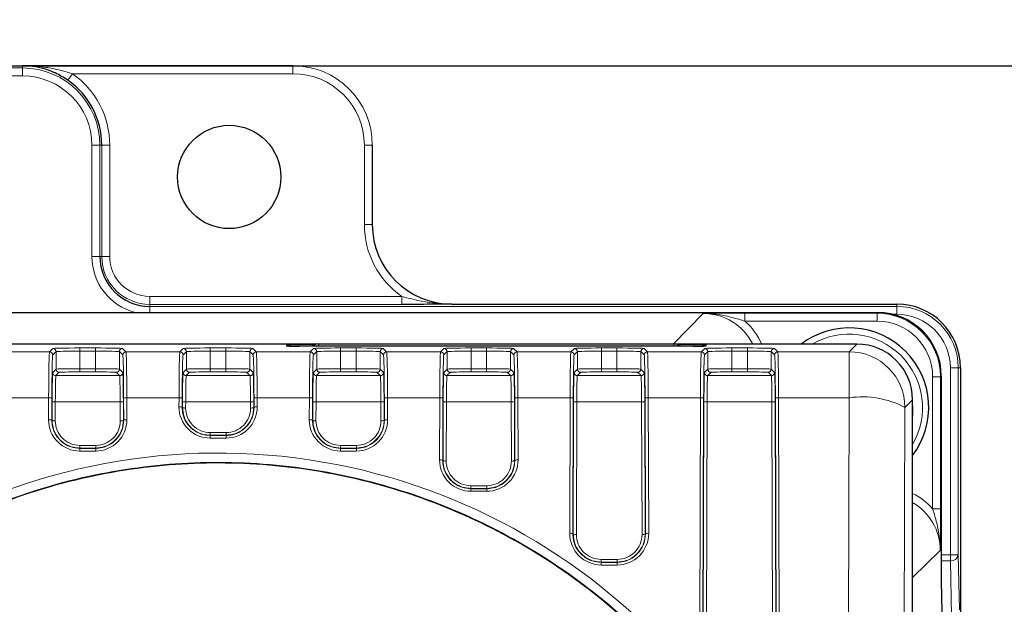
# Model space of a CAD drawing. Header units: millimetres. Extents: x 5 to 418, y 2 to 292.
# Tile 36 of 51: x 104 to 125, y 240 to 253. Entities that reach past the tile are written whole.
import ezdxf

# ---------------------------------------------------------------- set-up
doc = ezdxf.new("R2010")
doc.units = ezdxf.units.MM
doc.layers.add('SLD-0', color=7, linetype='Continuous')
doc.styles.add('SLDTEXTSTYLE0', font='TXT', dxfattribs={"width": 0.605})
doc.dimstyles.new('SLDDIMSTYLE0', dxfattribs={"dimtxt": 4.10931, "dimasz": 3.302, "dimexe": 0, "dimexo": 0.0625, "dimgap": 1.027327, "dimtad": 1, "dimlfac": 3, "dimrnd": 1e-09, "dimzin": 12, "dimdsep": 46, "dimtxsty": 'SLDTEXTSTYLE0', "dimsah": 1, "dimcen": 0.09, "dimadec": 0, "dimazin": 3, "dimtfac": 1, "dimtofl": 0, "dimtmove": 0, "dimatfit": 3, "dimfxl": 1, "dimfrac": 2, "dimtolj": 1, "dimtzin": 12, "dimarcsym": 0})

# ---------------------------------------------------------------- blocks, each defined once
blk = doc.blocks.new('_D')
at = {"layer": 'SLD-0', "color": 7}
for p, q in [((40.634, 236.615), (40.634, 268.022)), ((132.967, 236.615), (132.967, 268.022)), ((40.634, 267.022), (132.967, 267.022))]:
    blk.add_line(p, q, dxfattribs=at)
for points in [[(40.634, 267.022), (43.936, 266.514), (43.936, 267.53)], [(132.967, 267.022), (129.665, 267.53), (129.665, 266.514)]]:
    blk.add_solid(points, dxfattribs=at)
at = {"layer": 'SLD-0', "color": 7, "insert": (82.096, 272.479), "char_height": 4.2333, "attachment_point": 1, "style": 'SLDTEXTSTYLE0'}
blk.add_mtext('277', dxfattribs=at)
blk = doc.blocks.new('_D_1')
at = {"layer": 'SLD-0', "color": 7}
for p, q in [((110.134, 251.782), (143.967, 251.782)), ((142.967, 251.782), (142.967, 127.448)), ((111.756, 127.448), (143.967, 127.448))]:
    blk.add_line(p, q, dxfattribs=at)
for centre, start, end in [((139.812, 188.008), 63.4349, 116.5651), ((139.812, 191.222), 243.4349, 296.5651)]:
    blk.add_arc(centre, 7.056, start, end, dxfattribs=at)
for points in [[(142.967, 251.782), (142.459, 248.48), (143.475, 248.48)], [(142.967, 127.448), (143.475, 130.75), (142.459, 130.75)]]:
    blk.add_solid(points, dxfattribs=at)
at = {"layer": 'SLD-0', "color": 7, "insert": (137.51, 184.911), "char_height": 4.2333, "attachment_point": 1, "rotation": 90, "style": 'SLDTEXTSTYLE0'}
blk.add_mtext('373', dxfattribs=at)

msp = doc.modelspace()

# ---------------------------------------------------------------- linework, layer by layer
at = {"color": 7, "linetype": 'Continuous', "lineweight": 25}
for p, q in [((63.467, 251.7815), (110.1337, 251.7815)), ((110.1337, 251.7815), (104.467, 251.7815)), ((111.8003, 250.1149), (111.8003, 248.4483)), ((113.467, 246.7815), (122.8003, 246.7815)), ((51.2027, 246.606), (122.398, 246.606)), ((110.6162, 245.9426), (92.1337, 245.9426)), ((118.5337, 245.8977), (110.267, 245.8977)), ((110.5415, 245.8994), (110.5398, 245.8977)), ((110.6594, 245.9483), (110.6797, 245.9483)), ((110.6797, 245.9483), (118.1209, 245.9483)), ((118.1209, 245.9483), (118.1413, 245.9483)), ((121.9614, 245.9426), (118.1845, 245.9426)), ((118.2609, 245.8977), (118.2591, 245.8994)), ((123.7311, 245.2729), (123.7311, 240.9738)), ((124.1336, 245.4483), (124.1336, 238.2815)), ((123.1278, 145.454), (123.1278, 244.7761)), ((123.7311, 240.9738), (123.758, 239.7151))]:
    msp.add_line(p, q, dxfattribs=at)
at = {"color": 7, "linetype": 'Continuous', "lineweight": 18}
for p, q in [((104.467, 251.7815), (69.1337, 251.7815)), ((69.1337, 251.735), (104.467, 251.735)), ((104.467, 251.7815), (104.467, 251.735)), ((104.467, 251.5684), (104.467, 251.735)), ((110.1337, 251.7815), (110.1337, 251.7816)), ((110.1337, 251.6149), (110.1337, 251.7815)), ((104.467, 251.5684), (69.1337, 251.5684)), ((105.511, 251.6149), (105.4158, 251.4781)), ((110.1337, 251.6149), (105.511, 251.6149)), ((105.9204, 250.1149), (106.0871, 250.1149)), ((105.9204, 247.7816), (105.9204, 250.1149)), ((106.0871, 250.1149), (106.0871, 247.7816)), ((106.1279, 250.1149), (106.0871, 250.1149)), ((106.1279, 247.7816), (106.1279, 250.1149)), ((106.2945, 250.1149), (106.1279, 250.1149)), ((106.2945, 250.1149), (106.2945, 247.7816)), ((111.6336, 248.4483), (111.6336, 250.1149)), ((111.6336, 250.1149), (111.8003, 250.1149)), ((111.8003, 248.4483), (111.8003, 250.1149)), ((111.8003, 250.1149), (111.8003, 250.1149)), ((111.6336, 248.4483), (111.8003, 248.4483)), ((111.8003, 248.4483), (111.8003, 248.4483)), ((106.0871, 247.7816), (105.9204, 247.7816)), ((106.1279, 247.7816), (106.0871, 247.7816)), ((106.2945, 247.7816), (106.1279, 247.7816)), ((107.1337, 246.9425), (112.4212, 246.9425)), ((107.1337, 246.9425), (107.1337, 246.7758)), ((112.4212, 246.9425), (112.4212, 246.7758)), ((107.1337, 246.7758), (107.1337, 246.735)), ((112.4212, 246.7758), (107.1337, 246.7758)), ((107.1337, 246.735), (107.1337, 246.606)), ((107.1337, 246.735), (122.8003, 246.735)), ((113.467, 246.7815), (113.467, 246.7816)), ((122.8003, 246.7815), (113.467, 246.7815)), ((122.8003, 246.7815), (122.8003, 246.7816)), ((122.8003, 246.735), (122.8003, 246.7815)), ((122.8003, 246.735), (122.8003, 246.5684)), ((118.1147, 245.9512), (118.7374, 246.5853)), ((119.6126, 246.5912), (122.383, 246.5912)), ((119.6126, 246.5912), (119.6126, 246.4245)), ((122.383, 246.5912), (122.398, 246.606)), ((122.383, 246.5912), (122.383, 246.4245)), ((122.8003, 246.5684), (122.7127, 246.5684)), ((122.383, 246.4245), (119.6126, 246.4245)), ((92.1337, 245.9512), (118.1147, 245.9512)), ((110.0003, 245.9024), (110.0003, 245.9268)), ((110.267, 245.9315), (110.5865, 245.9315)), ((110.267, 245.9315), (110.267, 245.8977)), ((110.5619, 245.8994), (110.5415, 245.8994)), ((110.5602, 245.8977), (110.5619, 245.8994)), ((110.5636, 245.8977), (110.5619, 245.8994)), ((110.6797, 245.8977), (110.6797, 245.9483)), ((118.1147, 245.9483), (118.1147, 245.9512)), ((118.1209, 245.8977), (118.1209, 245.9483)), ((118.2142, 245.9315), (118.5337, 245.9315)), ((118.237, 245.8977), (118.2388, 245.8994)), ((118.2388, 245.8994), (118.2405, 245.8977)), ((118.2591, 245.8994), (118.2388, 245.8994)), ((118.5337, 245.9315), (118.5337, 245.8977)), ((118.8003, 245.9024), (118.7797, 245.9011)), ((118.8003, 245.9268), (118.8003, 245.9024)), ((121.8007, 245.7819), (121.9614, 245.9426)), ((103.9012, 245.7819), (105.0328, 245.7819)), ((105.0328, 245.7819), (105.1034, 245.8525)), ((105.1701, 245.7859), (105.0994, 245.7152)), ((105.1701, 245.4191), (105.1701, 245.7859)), ((105.67, 245.8623), (105.9973, 245.8623)), ((105.67, 245.8623), (105.67, 245.7956)), ((105.67, 245.4265), (105.67, 245.7956)), ((105.9973, 245.7956), (105.67, 245.7956)), ((105.9973, 245.8623), (105.9973, 245.7956)), ((105.9973, 245.4265), (105.9973, 245.7956)), ((106.4973, 245.4191), (106.4973, 245.7859)), ((106.5679, 245.7152), (106.4973, 245.7859)), ((106.5639, 245.8525), (106.6346, 245.7819)), ((106.6346, 245.7819), (107.7661, 245.7819)), ((107.7661, 245.7819), (107.8367, 245.8525)), ((107.9034, 245.7859), (107.8327, 245.7152)), ((107.9034, 245.4191), (107.9034, 245.7859)), ((108.4033, 245.8623), (108.7307, 245.8623)), ((108.4033, 245.8623), (108.4033, 245.7956)), ((108.4033, 245.4265), (108.4033, 245.7956)), ((108.7307, 245.7956), (108.4033, 245.7956)), ((108.7307, 245.8623), (108.7307, 245.7956)), ((108.7307, 245.4265), (108.7307, 245.7956)), ((109.2306, 245.4191), (109.2306, 245.7859)), ((109.3012, 245.7152), (109.2306, 245.7859)), ((109.2973, 245.8525), (109.3679, 245.7819)), ((109.3679, 245.7819), (110.4994, 245.7819)), ((110.4994, 245.7819), (110.5701, 245.8525)), ((110.6367, 245.7859), (110.5661, 245.7152)), ((110.6367, 245.4191), (110.6367, 245.7859)), ((111.1367, 245.8623), (111.464, 245.8623)), ((111.1367, 245.8623), (111.1367, 245.7956)), ((111.1367, 245.4265), (111.1367, 245.7956)), ((111.464, 245.7956), (111.1367, 245.7956)), ((111.464, 245.8623), (111.464, 245.7956)), ((111.464, 245.4265), (111.464, 245.7956)), ((111.9639, 245.4191), (111.9639, 245.7859)), ((112.0346, 245.7152), (111.9639, 245.7859)), ((112.0306, 245.8525), (112.1012, 245.7819)), ((112.1012, 245.7819), (113.2328, 245.7819)), ((113.2328, 245.7819), (113.3034, 245.8525)), ((113.3701, 245.7859), (113.2994, 245.7152)), ((113.3701, 245.4191), (113.3701, 245.7859)), ((113.87, 245.8623), (114.1973, 245.8623)), ((113.87, 245.8623), (113.87, 245.7956)), ((113.87, 245.4265), (113.87, 245.7956)), ((114.1973, 245.7956), (113.87, 245.7956)), ((114.1973, 245.8623), (114.1973, 245.7956)), ((114.1973, 245.4265), (114.1973, 245.7956)), ((114.6973, 245.4191), (114.6973, 245.7859)), ((114.7679, 245.7152), (114.6973, 245.7859)), ((114.7639, 245.8525), (114.8346, 245.7819)), ((114.8346, 245.7819), (115.9661, 245.7819)), ((115.9661, 245.7819), (116.0367, 245.8525)), ((116.1034, 245.7859), (116.0327, 245.7152)), ((116.1034, 245.4191), (116.1034, 245.7859)), ((116.6033, 245.8623), (116.9307, 245.8623)), ((116.6033, 245.8623), (116.6033, 245.7956)), ((116.6033, 245.4265), (116.6033, 245.7956)), ((116.9307, 245.7956), (116.6033, 245.7956)), ((116.9307, 245.8623), (116.9307, 245.7956)), ((116.9307, 245.4265), (116.9307, 245.7956)), ((117.4306, 245.4191), (117.4306, 245.7859)), ((117.5012, 245.7152), (117.4306, 245.7859)), ((117.4973, 245.8525), (117.5679, 245.7819)), ((117.5679, 245.7819), (118.6994, 245.7819)), ((118.6994, 245.7819), (118.7701, 245.8525)), ((118.8367, 245.7859), (118.7661, 245.7152)), ((118.8367, 245.4191), (118.8367, 245.7859)), ((119.3367, 245.8623), (119.664, 245.8623)), ((119.3367, 245.8623), (119.3367, 245.7956)), ((119.3367, 245.4265), (119.3367, 245.7956)), ((119.664, 245.7956), (119.3367, 245.7956)), ((119.664, 245.8623), (119.664, 245.7956)), ((119.664, 245.4265), (119.664, 245.7956)), ((120.1639, 245.4191), (120.1639, 245.7859)), ((120.2346, 245.7152), (120.1639, 245.7859)), ((120.2306, 245.8525), (120.3012, 245.7819)), ((120.3012, 245.7819), (121.8007, 245.7819)), ((121.8007, 244.818), (121.8007, 245.7819)), ((105.0996, 245.3486), (105.1701, 245.4191)), ((105.2367, 245.3525), (105.1662, 245.282)), ((105.1662, 245.282), (106.5011, 245.282)), ((105.67, 245.4265), (105.67, 245.3599)), ((105.67, 245.4265), (105.9973, 245.4265)), ((105.9973, 245.3599), (105.67, 245.3599)), ((105.9973, 245.4265), (105.9973, 245.3599)), ((106.5011, 245.282), (106.4306, 245.3525)), ((106.4973, 245.4191), (106.5678, 245.3486)), ((107.8329, 245.3486), (107.9034, 245.4191)), ((107.97, 245.3525), (107.8996, 245.282)), ((107.8996, 245.282), (109.2344, 245.282)), ((108.4033, 245.4265), (108.4033, 245.3599)), ((108.4033, 245.4265), (108.7307, 245.4265)), ((108.7307, 245.3599), (108.4033, 245.3599)), ((108.7307, 245.4265), (108.7307, 245.3599)), ((109.2344, 245.282), (109.1639, 245.3525)), ((109.2306, 245.4191), (109.3011, 245.3486)), ((110.5662, 245.3486), (110.6367, 245.4191)), ((110.7034, 245.3525), (110.6329, 245.282)), ((110.6329, 245.282), (111.9678, 245.282)), ((111.1367, 245.3599), (111.1367, 245.4265)), ((111.1367, 245.4265), (111.464, 245.4265)), ((111.464, 245.3599), (111.1367, 245.3599)), ((111.464, 245.3599), (111.464, 245.4265)), ((111.9678, 245.282), (111.8973, 245.3525)), ((111.9639, 245.4191), (112.0344, 245.3486)), ((113.2996, 245.3486), (113.3701, 245.4191)), ((113.4367, 245.3525), (113.3662, 245.282)), ((113.3662, 245.282), (114.7011, 245.282)), ((113.87, 245.3599), (113.87, 245.4265)), ((113.87, 245.4265), (114.1973, 245.4265)), ((114.1973, 245.3599), (113.87, 245.3599)), ((114.1973, 245.3599), (114.1973, 245.4265)), ((114.7011, 245.282), (114.6306, 245.3525)), ((114.6973, 245.4191), (114.7678, 245.3486)), ((116.0329, 245.3486), (116.1034, 245.4191)), ((116.17, 245.3525), (116.0996, 245.282)), ((116.0996, 245.282), (117.4344, 245.282)), ((116.6033, 245.3599), (116.6033, 245.4265)), ((116.6033, 245.4265), (116.9307, 245.4265)), ((116.9307, 245.3599), (116.6033, 245.3599)), ((116.9307, 245.3599), (116.9307, 245.4265)), ((117.4344, 245.282), (117.3639, 245.3525)), ((117.4306, 245.4191), (117.5011, 245.3486)), ((118.7662, 245.3486), (118.8367, 245.4191)), ((118.9034, 245.3525), (118.8329, 245.282)), ((118.8329, 245.282), (120.1678, 245.282)), ((119.3367, 245.3599), (119.3367, 245.4265)), ((119.3367, 245.4265), (119.664, 245.4265)), ((119.664, 245.3599), (119.3367, 245.3599)), ((119.664, 245.3599), (119.664, 245.4265)), ((120.1678, 245.282), (120.0973, 245.3525)), ((120.1639, 245.4191), (120.2344, 245.3486)), ((123.7311, 245.2729), (123.7161, 245.258)), ((123.9204, 241.526), (123.9204, 245.4483)), ((124.0871, 245.4483), (123.9204, 245.4483)), ((124.0871, 245.4483), (124.0871, 241.526)), ((124.1336, 245.4483), (124.0871, 245.4483)), ((124.1336, 238.2815), (124.1336, 245.4483)), ((124.1336, 245.4483), (124.1336, 245.4483)), ((123.5495, 242.4874), (123.5495, 245.258)), ((123.7161, 245.258), (123.5495, 245.258)), ((123.7161, 245.258), (123.7161, 242.4874)), ((105.0142, 244.818), (103.9198, 244.818)), ((105.0128, 244.3572), (105.0142, 244.818)), ((105.0808, 244.8064), (105.0794, 244.3456)), ((105.086, 244.3456), (105.0872, 244.7427)), ((105.1538, 244.7312), (105.1526, 244.3341)), ((106.5135, 244.7312), (105.1538, 244.7312)), ((106.5147, 244.3341), (106.5135, 244.7312)), ((106.5801, 244.7427), (106.5814, 244.3456)), ((106.5879, 244.3456), (106.5865, 244.8064)), ((106.6531, 244.818), (106.6546, 244.3572)), ((107.7475, 244.818), (106.6531, 244.818)), ((107.7469, 244.6266), (107.7475, 244.818)), ((107.8142, 244.8064), (107.8136, 244.6151)), ((107.8201, 244.6151), (107.8205, 244.7427)), ((107.8872, 244.7312), (107.8868, 244.6035)), ((109.2468, 244.7312), (107.8872, 244.7312)), ((109.2472, 244.6035), (109.2468, 244.7312)), ((109.3135, 244.7427), (109.3139, 244.6151)), ((109.3204, 244.6151), (109.3198, 244.8064)), ((109.3865, 244.818), (109.3871, 244.6266)), ((110.4809, 244.818), (109.3865, 244.818)), ((110.4794, 244.3572), (110.4809, 244.818)), ((110.5475, 244.8064), (110.5461, 244.3456)), ((110.5526, 244.3456), (110.5539, 244.7427)), ((110.6205, 244.7312), (110.6193, 244.3341)), ((111.9802, 244.7312), (110.6205, 244.7312)), ((111.9814, 244.3341), (111.9802, 244.7312)), ((112.0468, 244.7427), (112.048, 244.3456)), ((112.0546, 244.3456), (112.0532, 244.8064)), ((112.1198, 244.818), (112.1212, 244.3572)), ((113.2142, 244.818), (112.1198, 244.818)), ((113.2102, 243.5152), (113.2142, 244.818)), ((113.2808, 244.8064), (113.2768, 243.5036)), ((113.2834, 243.5036), (113.2872, 244.7427)), ((113.3538, 244.7312), (113.35, 243.4921)), ((114.7135, 244.7312), (113.3538, 244.7312)), ((114.7173, 243.4921), (114.7135, 244.7312)), ((114.7801, 244.7427), (114.784, 243.5036)), ((114.7905, 243.5036), (114.7865, 244.8064)), ((114.8531, 244.818), (114.8572, 243.5152)), ((115.9475, 244.818), (114.8531, 244.818)), ((115.9388, 241.9739), (115.9475, 244.818)), ((116.0142, 244.8064), (116.0054, 241.9623)), ((116.012, 241.9623), (116.0205, 244.7427)), ((116.0872, 244.7312), (116.0786, 241.9507)), ((117.4468, 244.7312), (116.0872, 244.7312)), ((117.4554, 241.9507), (117.4468, 244.7312)), ((117.5135, 244.7427), (117.522, 241.9623)), ((117.5286, 241.9623), (117.5198, 244.8064)), ((117.5865, 244.818), (117.5952, 241.9739)), ((118.6809, 244.818), (117.5865, 244.818)), ((118.6641, 239.3709), (118.6809, 244.818)), ((118.7475, 244.8064), (118.7307, 239.3593)), ((118.7373, 239.3593), (118.7539, 244.7427)), ((118.8205, 244.7312), (118.8039, 239.3477)), ((120.1802, 244.7312), (118.8205, 244.7312)), ((120.1967, 239.3477), (120.1802, 244.7312)), ((120.2468, 244.7427), (120.2634, 239.3593)), ((120.2699, 239.3593), (120.2532, 244.8064)), ((120.3198, 244.818), (120.3366, 239.3709)), ((121.8007, 244.818), (120.3198, 244.818)), ((121.719, 218.2632), (121.8007, 244.818)), ((123.1278, 244.7761), (122.9672, 244.6154)), ((107.8136, 244.6151), (107.8201, 244.6151)), ((109.3204, 244.6151), (109.3139, 244.6151)), ((122.9672, 244.6154), (122.8854, 218.0606)), ((105.0794, 244.3456), (105.086, 244.3456)), ((106.5879, 244.3456), (106.5814, 244.3456)), ((110.5461, 244.3456), (110.5526, 244.3456)), ((112.0546, 244.3456), (112.048, 244.3456)), ((108.4003, 244.0883), (108.4003, 244.0333)), ((108.4003, 244.0883), (108.7337, 244.0883)), ((108.4003, 244.0263), (108.4003, 244.0333)), ((108.7337, 244.0333), (108.4003, 244.0333)), ((108.7337, 244.0883), (108.7337, 244.0333)), ((108.7337, 244.0263), (108.7337, 244.0333)), ((108.4003, 244.0263), (108.7337, 244.0263)), ((108.4003, 244.0263), (108.4003, 243.9712)), ((108.7337, 243.9712), (108.4003, 243.9712)), ((108.7337, 244.0263), (108.7337, 243.9712)), ((105.667, 243.8181), (105.667, 243.763)), ((105.667, 243.8181), (106.0003, 243.8181)), ((105.667, 243.756), (105.667, 243.763)), ((106.0003, 243.763), (105.667, 243.763)), ((105.667, 243.756), (106.0003, 243.756)), ((105.667, 243.756), (105.667, 243.701)), ((106.0003, 243.701), (105.667, 243.701)), ((106.0003, 243.8181), (106.0003, 243.763)), ((106.0003, 243.756), (106.0003, 243.763)), ((106.0003, 243.756), (106.0003, 243.701)), ((111.1337, 243.763), (111.1337, 243.8181)), ((111.1337, 243.8181), (111.467, 243.8181)), ((111.1337, 243.756), (111.1337, 243.763)), ((111.467, 243.763), (111.1337, 243.763)), ((111.1337, 243.756), (111.467, 243.756)), ((111.1337, 243.756), (111.1337, 243.701)), ((111.467, 243.701), (111.1337, 243.701)), ((111.467, 243.763), (111.467, 243.8181)), ((111.467, 243.756), (111.467, 243.763)), ((111.467, 243.756), (111.467, 243.701)), ((113.2768, 243.5036), (113.2834, 243.5036)), ((114.7905, 243.5036), (114.784, 243.5036)), ((113.867, 242.9184), (113.867, 242.9735)), ((113.867, 242.9735), (114.2003, 242.9735)), ((113.867, 242.9114), (113.867, 242.9184)), ((114.2003, 242.9184), (113.867, 242.9184)), ((113.867, 242.9114), (114.2003, 242.9114)), ((113.867, 242.9114), (113.867, 242.8564)), ((114.2003, 242.8564), (113.867, 242.8564)), ((114.2003, 242.9184), (114.2003, 242.9735)), ((114.2003, 242.9114), (114.2003, 242.9184)), ((114.2003, 242.9114), (114.2003, 242.8564)), ((123.7161, 242.4874), (123.5495, 242.4874)), ((116.0054, 241.9623), (116.012, 241.9623)), ((117.5286, 241.9623), (117.522, 241.9623)), ((123.7102, 241.6123), (123.1278, 241.0459)), ((116.6003, 241.3723), (116.6003, 241.4274)), ((116.6003, 241.4274), (116.9337, 241.4274)), ((116.6003, 241.3653), (116.6003, 241.3723)), ((116.9337, 241.3723), (116.6003, 241.3723)), ((116.6003, 241.3653), (116.9337, 241.3653)), ((116.6003, 241.3653), (116.6003, 241.3103)), ((116.9337, 241.3723), (116.9337, 241.4274)), ((116.9337, 241.3653), (116.9337, 241.3723)), ((116.9337, 241.3653), (116.9337, 241.3103)), ((123.7311, 241.526), (123.9204, 241.526)), ((123.9204, 241.3983), (123.7311, 241.3983)), ((123.9204, 241.3983), (123.9204, 241.526)), ((124.0871, 241.526), (123.9204, 241.526)), ((123.9445, 240.2396), (123.9204, 241.3983)), ((124.0871, 241.526), (124.1112, 240.3672)), ((116.9337, 241.3103), (116.6003, 241.3103))]:
    msp.add_line(p, q, dxfattribs=at)
at = {"color": 7, "linetype": 'Continuous', "lineweight": 18, "flags": 128}
for points in [[(122.0066, 245.9417), (121.6411, 245.9482), (121.5998, 245.9426)], [(123.1278, 244.4135), (123.1356, 244.4734), (123.1269, 244.8222)]]:
    msp.add_lwpolyline(points, dxfattribs=at)
at = {"color": 7, "linetype": 'Continuous', "lineweight": 25}
msp.add_circle((108.8003, 249.4483), 1.0833, dxfattribs=at)
at = {"color": 7, "linetype": 'Continuous', "lineweight": 18}
for centre, radius, start, end in [((104.467, 250.1149), 1.6201, 0, 90), ((110.1337, 250.1149), 1.6666, 0, 90), ((104.467, 250.1149), 1.4534, 0, 90), ((104.467, 250.1149), 1.8275, 0, 55.16109), ((110.1337, 250.1149), 1.5, 0, 90), ((113.467, 248.4483), 1.8334, 180, 235.21818), ((107.1337, 247.7816), 1.2132, 180, 255.68242), ((107.1337, 247.7816), 1.0058, 180, 270), ((107.1337, 247.7816), 0.8391, 180, 270), ((122.8003, 245.4483), 1.2867, 0, 90), ((122.8003, 245.4483), 1.1201, 0, 90), ((121.8003, 244.6149), 1.5367, 329.75423, 120.23637), ((110.0003, 245.7601), 0.1667, 56.3311, 90.00033), ((110.6797, 245.7816), 0.1666, 90.00075, 135.00542), ((118.1209, 245.7816), 0.1666, 44.99458, 89.99925), ((118.8003, 245.7601), 0.1667, 89.99967, 123.6689), ((105.0327, 245.7152), 0.0667, 0.02044, 89.97956), ((105.1034, 245.7859), 0.0667, 0.02044, 89.97956), ((106.564, 245.7859), 0.0667, 90.02044, 179.97956), ((106.6346, 245.7152), 0.0667, 90.02044, 179.97956), ((107.7661, 245.7152), 0.0667, 0.02044, 89.97956), ((107.8367, 245.7859), 0.0667, 0.02044, 89.97956), ((109.2973, 245.7859), 0.0667, 90.02044, 179.97956), ((109.3679, 245.7152), 0.0667, 90.02044, 179.97956), ((110.4994, 245.7152), 0.0667, 0.02044, 89.97956), ((110.57, 245.7859), 0.0667, 0.02044, 89.97956), ((112.0306, 245.7859), 0.0667, 90.02044, 179.97956), ((112.1013, 245.7152), 0.0667, 90.02044, 179.97956), ((113.2327, 245.7152), 0.0667, 0.02044, 89.97956), ((113.3034, 245.7859), 0.0667, 0.02044, 89.97956), ((114.764, 245.7859), 0.0667, 90.02044, 179.97956), ((114.8346, 245.7152), 0.0667, 90.02044, 179.97956), ((115.9661, 245.7152), 0.0667, 0.02044, 89.97956), ((116.0367, 245.7859), 0.0667, 0.02044, 89.97956), ((117.4973, 245.7859), 0.0667, 90.02044, 179.97956), ((117.5679, 245.7152), 0.0667, 90.02044, 179.97956), ((118.6994, 245.7152), 0.0667, 0.02044, 89.97956), ((118.77, 245.7859), 0.0667, 0.02044, 89.97956), ((120.2306, 245.7859), 0.0667, 90.02044, 179.97956), ((120.3013, 245.7152), 0.0667, 90.02044, 179.97956), ((121.8003, 244.615), 1.1669, 0.02044, 89.97956), ((105.1662, 245.3486), 0.0667, 180.02044, 269.97956), ((105.2367, 245.4191), 0.0667, 180.02044, 269.97956), ((106.4306, 245.4191), 0.0667, 270.02044, 359.97956), ((106.5011, 245.3486), 0.0667, 270.02044, 359.97956), ((107.8996, 245.3486), 0.0667, 180.02044, 269.97956), ((107.9701, 245.4191), 0.0667, 180.02044, 269.97956), ((109.1639, 245.4191), 0.0667, 270.02044, 359.97956), ((109.2344, 245.3486), 0.0667, 270.02044, 359.97956), ((110.6329, 245.3486), 0.0667, 180.02044, 269.97956), ((110.7034, 245.4191), 0.0667, 180.02044, 269.97956), ((111.8973, 245.4191), 0.0667, 270.02044, 359.97956), ((111.9677, 245.3486), 0.0667, 270.02044, 359.97956), ((113.3662, 245.3486), 0.0667, 180.02044, 269.97956), ((113.4367, 245.4191), 0.0667, 180.02044, 269.97956), ((114.6306, 245.4191), 0.0667, 270.02044, 359.97956), ((114.7011, 245.3486), 0.0667, 270.02044, 359.97956), ((116.0996, 245.3486), 0.0667, 180.02044, 269.97956), ((116.1701, 245.4191), 0.0667, 180.02044, 269.97956), ((117.3639, 245.4191), 0.0667, 270.02044, 359.97956), ((117.4344, 245.3486), 0.0667, 270.02044, 359.97956), ((118.8329, 245.3486), 0.0667, 180.02044, 269.97956), ((118.9034, 245.4191), 0.0667, 180.02044, 269.97956), ((120.0973, 245.4191), 0.0667, 270.02044, 359.97956), ((120.1677, 245.3486), 0.0667, 270.02044, 359.97956), ((105.0296, 244.7093), 0.1098, 62.197, 98.0979), ((105.1384, 244.8398), 0.1098, 242.197, 278.0979), ((106.5289, 244.8398), 0.1098, 261.9021, 297.803), ((106.6377, 244.7093), 0.1098, 81.9021, 117.803), ((107.763, 244.7093), 0.1098, 62.197, 98.0979), ((107.8717, 244.8398), 0.1098, 242.197, 278.0979), ((109.2623, 244.8398), 0.1098, 261.9021, 297.803), ((109.371, 244.7093), 0.1098, 81.9021, 117.803), ((110.4963, 244.7093), 0.1098, 62.197, 98.0979), ((110.605, 244.8398), 0.1098, 242.197, 278.0979), ((111.9956, 244.8398), 0.1098, 261.9021, 297.803), ((112.1043, 244.7093), 0.1098, 81.9021, 117.803), ((113.2296, 244.7093), 0.1098, 62.197, 98.0979), ((113.3384, 244.8398), 0.1098, 242.197, 278.0979), ((114.7289, 244.8398), 0.1098, 261.9021, 297.803), ((114.8377, 244.7093), 0.1098, 81.9021, 117.803), ((115.963, 244.7093), 0.1098, 62.197, 98.0979), ((116.0717, 244.8398), 0.1098, 242.197, 278.0979), ((117.4623, 244.8398), 0.1098, 261.9021, 297.803), ((117.571, 244.7093), 0.1098, 81.9021, 117.803), ((118.6963, 244.7093), 0.1098, 62.197, 98.0979), ((118.805, 244.8398), 0.1098, 242.197, 278.0979), ((120.1956, 244.8398), 0.1098, 261.9021, 297.803), ((120.3043, 244.7093), 0.1098, 81.9021, 117.803), ((122.0713, 242.9164), 1.9208, 62.197, 98.0979), ((107.7624, 244.518), 0.1098, 62.197, 98.0979), ((108.4003, 244.6246), 0.6534, 179.82365, 270), ((107.8713, 244.7121), 0.1098, 242.197, 278.0979), ((108.4003, 244.6019), 0.5136, 179.82365, 270), ((108.7337, 244.6246), 0.6534, 270, 0.17635), ((108.7337, 244.6019), 0.5136, 270, 0.17635), ((109.2627, 244.7121), 0.1098, 261.9021, 297.803), ((109.3716, 244.518), 0.1098, 81.9021, 117.803), ((105.0282, 244.2485), 0.1098, 62.197, 98.0979), ((105.667, 244.3552), 0.6542, 179.82365, 270), ((105.1372, 244.4427), 0.1098, 242.197, 278.0979), ((105.667, 244.3325), 0.5144, 179.82365, 270), ((106.0003, 244.3552), 0.6542, 270, 0.17635), ((106.0003, 244.3325), 0.5144, 270, 0.17635), ((106.5302, 244.4427), 0.1098, 261.9021, 297.803), ((106.6391, 244.2485), 0.1098, 81.9021, 117.803), ((110.4949, 244.2485), 0.1098, 62.197, 98.0979), ((111.1337, 244.3552), 0.6542, 179.82365, 270), ((110.6038, 244.4427), 0.1098, 242.197, 278.0979), ((111.1337, 244.3325), 0.5144, 179.82365, 270), ((111.467, 244.3552), 0.6542, 270, 0.17635), ((111.467, 244.3325), 0.5144, 270, 0.17635), ((111.9968, 244.4427), 0.1098, 261.9021, 297.803), ((112.1058, 244.2485), 0.1098, 81.9021, 117.803), ((113.2256, 243.4065), 0.1098, 62.197, 98.0979), ((113.867, 243.5132), 0.6568, 179.82365, 270), ((113.3346, 243.6007), 0.1098, 242.197, 278.0979), ((113.867, 243.4905), 0.517, 179.82365, 270), ((114.2003, 243.5132), 0.6568, 270, 0.17635), ((114.2003, 243.4905), 0.517, 270, 0.17635), ((114.7328, 243.6007), 0.1098, 261.9021, 297.803), ((114.8417, 243.4065), 0.1098, 81.9021, 117.803), ((115.9542, 241.8652), 0.1098, 62.197, 98.0979), ((116.6003, 241.9718), 0.6616, 179.82365, 270), ((116.9337, 241.9718), 0.6616, 270, 0.17635), ((117.5798, 241.8652), 0.1098, 81.9021, 117.803), ((116.0632, 242.0594), 0.1098, 242.197, 278.0979), ((116.6003, 241.9491), 0.5217, 179.82365, 270), ((116.9337, 241.9491), 0.5217, 270, 0.17635), ((117.4708, 242.0594), 0.1098, 261.9021, 297.803), ((123.9359, 241.5507), 0.1532, 264.21068, 350.70519)]:
    msp.add_arc(centre, radius, start, end, dxfattribs=at)
at = {"color": 7, "linetype": 'Continuous', "lineweight": 25}
for centre, radius, start, end in [((104.467, 250.1149), 1.6609, 0, 55.16109), ((113.467, 248.4483), 1.6667, 180, 270), ((107.1337, 247.7816), 1.0466, 180, 270), ((122.8003, 245.4483), 1.3333, 0, 90), ((121.8003, 244.6149), 1.6667, 322.79802, 127.19477), ((110.6594, 245.7816), 0.1666, 90.00075, 135.00542), ((118.1413, 245.7816), 0.1666, 44.99458, 89.99925)]:
    msp.add_arc(centre, radius, start, end, dxfattribs=at)
at = {"color": 7, "linetype": 'Continuous', "lineweight": 18}
for centre, major_axis, ratio, start_param, end_param in [((118.737, 245.4184), (0.8177, 0.8328), 0.9996012, 5.9542498, 7.0592692), ((122.3826, 245.2577), (0.9475, 0.9385), 0.9997608, 5.5027313, 7.0732086), ((118.737, 245.4184), (-0.9344, -0.9517), 0.9996898, 2.7508045, 3.2016864), ((122.3826, 245.2577), (-0.8292, -0.8213), 0.999681, 2.3611386, 3.931616), ((110.267, 245.9024), (0.2667, 0), 0.0174551, 3.1415927, 3.8859881), ((118.1144, 244.7844), (0.8175, 0.8327), 0.9997784, 0.6546281, 0.7760839), ((118.5337, 245.9024), (0.2667, 0), 0.0174551, 5.6328724, 6.2831853), ((105.0331, 244.6154), (0, 1.1667), 0.0164576, 0.0174533, 1.3962634), ((105.0998, 244.6154), (0, 1.1), 0.0174551, 0.0174533, 1.3962634), ((105.67, 245.8524), (0.5667, 0), 0.0174551, 1.5707963, 3.1241394), ((105.67, 245.7857), (0.5, 0), 0.0197824, 1.5707963, 3.1241394), ((105.9973, 245.8524), (0.5667, 0), 0.0174551, 0.0174533, 1.5707963), ((105.9973, 245.7857), (0.5, 0), 0.0197824, 0.0174533, 1.5707963), ((106.5676, 244.6154), (0, 1.1), 0.0174551, 4.8869219, 6.265732), ((106.6342, 244.6154), (0, 1.1667), 0.0164576, 4.8869219, 6.265732), ((107.7664, 244.6154), (0, 1.1667), 0.0164576, 0.0174533, 1.3962634), ((107.8331, 244.6154), (0, 1.1), 0.0174551, 0.0174533, 1.3962634), ((108.4033, 245.8524), (0.5667, 0), 0.0174551, 1.5707963, 3.1241394), ((108.4033, 245.7857), (0.5, 0), 0.0197824, 1.5707963, 3.1241394), ((108.7307, 245.8524), (0.5667, 0), 0.0174551, 0.0174533, 1.5707963), ((108.7307, 245.7857), (0.5, 0), 0.0197824, 0.0174533, 1.5707963), ((109.3009, 244.6154), (0, 1.1), 0.0174551, 4.8869219, 6.265732), ((109.3676, 244.6154), (0, 1.1667), 0.0164576, 4.8869219, 6.265732), ((110.4998, 244.6154), (0, 1.1667), 0.0164576, 0.0174533, 1.3962634), ((110.5664, 244.6154), (0, 1.1), 0.0174551, 0.0174533, 1.3962634), ((111.1367, 245.8524), (0.5667, 0), 0.0174551, 1.5707963, 3.1241394), ((111.1367, 245.7857), (0.5, 0), 0.0197824, 1.5707963, 3.1241394), ((111.464, 245.8524), (0.5667, 0), 0.0174551, 0.0174533, 1.5707963), ((111.464, 245.7857), (0.5, 0), 0.0197824, 0.0174533, 1.5707963), ((112.0342, 244.6154), (0, 1.1), 0.0174551, 4.8869219, 6.265732), ((112.1009, 244.6154), (0, 1.1667), 0.0164576, 4.8869219, 6.265732), ((113.2331, 244.6154), (0, 1.1667), 0.0164576, 0.0174533, 1.3962634), ((113.2998, 244.6154), (0, 1.1), 0.0174551, 0.0174533, 1.3962634), ((113.87, 245.8524), (0.5667, 0), 0.0174551, 1.5707963, 3.1241394), ((113.87, 245.7857), (0.5, 0), 0.0197824, 1.5707963, 3.1241394), ((114.1973, 245.8524), (0.5667, 0), 0.0174551, 0.0174533, 1.5707963), ((114.1973, 245.7857), (0.5, 0), 0.0197824, 0.0174533, 1.5707963), ((114.7676, 244.6154), (0, 1.1), 0.0174551, 4.8869219, 6.265732), ((114.8342, 244.6154), (0, 1.1667), 0.0164576, 4.8869219, 6.265732), ((115.9664, 244.6154), (0, 1.1667), 0.0164576, 0.0174533, 1.3962634), ((116.0331, 244.6154), (0, 1.1), 0.0174551, 0.0174533, 1.3962634), ((116.6033, 245.8524), (0.5667, 0), 0.0174551, 1.5707963, 3.1241394), ((116.6033, 245.7857), (0.5, 0), 0.0197824, 1.5707963, 3.1241394), ((116.9307, 245.8524), (0.5667, 0), 0.0174551, 0.0174533, 1.5707963), ((116.9307, 245.7857), (0.5, 0), 0.0197824, 0.0174533, 1.5707963), ((117.5009, 244.6154), (0, 1.1), 0.0174551, 4.8869219, 6.265732), ((117.5676, 244.6154), (0, 1.1667), 0.0164576, 4.8869219, 6.265732), ((118.6998, 244.6154), (0, 1.1667), 0.0164576, 0.0174533, 1.3962634), ((118.7664, 244.6154), (0, 1.1), 0.0174551, 0.0174533, 1.3962634), ((119.3367, 245.8524), (0.5667, 0), 0.0174551, 1.5707963, 3.1241394), ((119.3367, 245.7857), (0.5, 0), 0.0197824, 1.5707963, 3.1241394), ((119.664, 245.8524), (0.5667, 0), 0.0174551, 0.0174533, 1.5707963), ((119.664, 245.7857), (0.5, 0), 0.0197824, 0.0174533, 1.5707963), ((120.2342, 244.6154), (0, 1.1), 0.0174551, 4.8869219, 6.265732), ((120.3009, 244.6154), (0, 1.1667), 0.0164576, 4.8869219, 6.265732), ((105.0998, 244.6154), (0, 0.7333), 0.0174551, 0.0174533, 1.3962634), ((105.1664, 244.6154), (0, 0.6667), 0.0192006, 0.0174533, 1.3962634), ((105.67, 245.419), (0.5, 0), 0.0151277, 1.5707963, 3.1241394), ((105.67, 245.3523), (0.4333, 0), 0.0174551, 1.5707963, 3.1241394), ((105.9973, 245.419), (0.5, 0), 0.0151277, 0.0174533, 1.5707963), ((105.9973, 245.3523), (0.4333, 0), 0.0174551, 0.0174533, 1.5707963), ((106.5009, 244.6154), (0, 0.6667), 0.0192006, 4.8869219, 6.265732), ((106.5675, 244.6154), (0, 0.7333), 0.0174551, 4.8869219, 6.265732), ((107.8331, 244.6154), (0, 0.7333), 0.0174551, 0.0174533, 1.3962634), ((107.8998, 244.6154), (0, 0.6667), 0.0192006, 0.0174533, 1.3962634), ((108.4033, 245.419), (0.5, 0), 0.0151277, 1.5707963, 3.1241394), ((108.4033, 245.3523), (0.4333, 0), 0.0174551, 1.5707963, 3.1241394), ((108.7307, 245.419), (0.5, 0), 0.0151277, 0.0174533, 1.5707963), ((108.7307, 245.3523), (0.4333, 0), 0.0174551, 0.0174533, 1.5707963), ((109.2342, 244.6154), (0, 0.6667), 0.0192006, 4.8869219, 6.265732), ((109.3009, 244.6154), (0, 0.7333), 0.0174551, 4.8869219, 6.265732), ((110.5665, 244.6154), (0, 0.7333), 0.0174551, 0.0174533, 1.3962634), ((110.6331, 244.6154), (0, 0.6667), 0.0192006, 0.0174533, 1.3962634), ((111.1367, 245.419), (0.5, 0), 0.0151277, 1.5707963, 3.1241394), ((111.1367, 245.3523), (0.4333, 0), 0.0174551, 1.5707963, 3.1241394), ((111.464, 245.419), (0.5, 0), 0.0151277, 0.0174533, 1.5707963), ((111.464, 245.3523), (0.4333, 0), 0.0174551, 0.0174533, 1.5707963), ((111.9675, 244.6154), (0, 0.6667), 0.0192006, 4.8869219, 6.265732), ((112.0342, 244.6154), (0, 0.7333), 0.0174551, 4.8869219, 6.265732), ((113.2998, 244.6154), (0, 0.7333), 0.0174551, 0.0174533, 1.3962634), ((113.3664, 244.6154), (0, 0.6667), 0.0192006, 0.0174533, 1.3962634), ((113.87, 245.419), (0.5, 0), 0.0151277, 1.5707963, 3.1241394), ((113.87, 245.3523), (0.4333, 0), 0.0174551, 1.5707963, 3.1241394), ((114.1973, 245.419), (0.5, 0), 0.0151277, 0.0174533, 1.5707963), ((114.1973, 245.3523), (0.4333, 0), 0.0174551, 0.0174533, 1.5707963), ((114.7009, 244.6154), (0, 0.6667), 0.0192006, 4.8869219, 6.265732), ((114.7675, 244.6154), (0, 0.7333), 0.0174551, 4.8869219, 6.265732), ((116.0331, 244.6154), (0, 0.7333), 0.0174551, 0.0174533, 1.3962634), ((116.0998, 244.6154), (0, 0.6667), 0.0192006, 0.0174533, 1.3962634), ((116.6033, 245.419), (0.5, 0), 0.0151277, 1.5707963, 3.1241394), ((116.6033, 245.3523), (0.4333, 0), 0.0174551, 1.5707963, 3.1241394), ((116.9307, 245.419), (0.5, 0), 0.0151277, 0.0174533, 1.5707963), ((116.9307, 245.3523), (0.4333, 0), 0.0174551, 0.0174533, 1.5707963), ((117.4342, 244.6154), (0, 0.6667), 0.0192006, 4.8869219, 6.265732), ((117.5009, 244.6154), (0, 0.7333), 0.0174551, 4.8869219, 6.265732), ((118.7665, 244.6154), (0, 0.7333), 0.0174551, 0.0174533, 1.3962634), ((118.8331, 244.6154), (0, 0.6667), 0.0192006, 0.0174533, 1.3962634), ((119.3367, 245.419), (0.5, 0), 0.0151277, 1.5707963, 3.1241394), ((119.3367, 245.3523), (0.4333, 0), 0.0174551, 1.5707963, 3.1241394), ((119.664, 245.419), (0.5, 0), 0.0151277, 0.0174533, 1.5707963), ((119.664, 245.3523), (0.4333, 0), 0.0174551, 0.0174533, 1.5707963), ((120.1675, 244.6154), (0, 0.6667), 0.0192006, 4.8869219, 6.265732), ((120.2342, 244.6154), (0, 0.7333), 0.0174551, 4.8869219, 6.265732), ((108.567, 230.759), (0, 12.8996), 0.999992, 3.3920394, 7.5737685), ((122.5433, 241.6118), (0.9562, 0.9299), 0.9996867, 6.2278114, 6.6289375), ((122.5433, 241.6118), (0.8367, 0.8137), 0.9995973, 5.5118863, 6.5580533)]:
    msp.add_ellipse(centre, major_axis=major_axis, ratio=ratio, start_param=start_param, end_param=end_param, dxfattribs=at)
at = {"color": 7, "linetype": 'Continuous', "lineweight": 25}
for centre, major_axis, ratio, start_param, end_param in [((122.3976, 245.2725), (-0.9476, -0.9386), 0.999681, 2.3611386, 3.931616), ((110.267, 245.9268), (0.2667, 0), 0.0174551, 1.5707963, 3.1415927), ((110.267, 245.9024), (0.2667, 0), 0.0174551, 3.8859881, 4.712389), ((118.5337, 245.9268), (0.2667, 0), 0.0174551, 0, 1.5707963), ((118.5337, 245.9024), (0.2667, 0), 0.0174551, 4.712389, 5.6328724), ((121.961, 244.7757), (0.8252, 0.8252), 0.9996955, 5.4979394, 7.0684312)]:
    msp.add_ellipse(centre, major_axis=major_axis, ratio=ratio, start_param=start_param, end_param=end_param, dxfattribs=at)
for points, knots in [([(105.4158, 251.4781), (105.3286, 251.5323), (105.168, 251.632), (104.9194, 251.7209), (104.6919, 251.7698), (104.5399, 251.7809), (104.4684, 251.7815), (104.467, 251.7815)], [0, 0, 0, 0, 0.2874961, 0.5295328, 0.7783201, 0.9955896, 1, 1, 1, 1]), ([(113.467, 246.7815), (113.4656, 246.7815), (113.2712, 246.7799), (112.9386, 246.777), (112.5734, 246.7762), (112.4212, 246.7758)], [0, 0, 0, 0, 0.0040566, 0.5849828, 1, 1, 1, 1]), ([(110.0772, 245.8993), (110.0637, 245.8995), (110.0391, 245.8999), (110.0225, 245.9007), (110.021, 245.9008), (110.0205, 245.9008)], [0, 0, 0, 0, 0.4370995, 0.7974076, 1, 1, 1, 1]), ([(118.7807, 245.9009), (118.7803, 245.9008), (118.7792, 245.9008), (118.7677, 245.9002), (118.7505, 245.8998), (118.741, 245.8996)], [0, 0, 0, 0, 0.1822182, 0.5489228, 1, 1, 1, 1]), ([(108.567, 218.0105), (108.5003, 218.0108), (108.1669, 218.0125), (107.2994, 218.0546), (105.9647, 218.2443), (104.2483, 218.7175), (102.4478, 219.5115), (100.6766, 220.6784), (99.1128, 222.1331), (97.82, 223.8158), (96.8137, 225.7119), (96.1397, 227.7467), (95.8133, 229.8926), (95.8544, 232.0575), (96.2674, 234.2098), (97.0366, 236.2474), (98.1536, 238.1434), (99.5617, 239.8015), (101.245, 241.207), (103.1127, 242.2892), (105.1487, 243.0451), (107.2467, 243.4418), (109.3934, 243.4827), (111.486, 243.1713), (113.5118, 242.5132), (115.3823, 241.5396), (117.0812, 240.2592), (118.5379, 238.7231), (119.7324, 236.9472), (120.6126, 235.0006), (121.1609, 232.9083), (121.3483, 230.7574), (121.1666, 228.5789), (120.6195, 226.4735), (119.7116, 224.4701), (118.4868, 222.6693), (116.9597, 221.0897), (115.2119, 219.8123), (113.2603, 218.8416), (111.4619, 218.3053), (109.8782, 218.0498), (109.0057, 218.0237), (108.567, 218.0105)], [0, 0, 0, 0, 0.00248586, 0.01243407, 0.03236114, 0.05262332, 0.07871885, 0.10557041, 0.13170536, 0.15857708, 0.18509653, 0.21236453, 0.23924791, 0.26689985, 0.29396791, 0.32182489, 0.34880941, 0.37659429, 0.40326051, 0.43072363, 0.45698323, 0.48402281, 0.50997168, 0.53667856, 0.56254441, 0.58915131, 0.61519061, 0.64196567, 0.66835977, 0.69549761, 0.72228022, 0.74982471, 0.77686202, 0.80468247, 0.83172233, 0.85956043, 0.88634364, 0.9139265, 0.94031072, 0.96748121, 0.9836518, 1, 1, 1, 1])]:
    msp.add_open_spline(points, degree=3, knots=knots, dxfattribs=at)
at = {"color": 7, "linetype": 'Continuous', "lineweight": 18}
for points, knots in [([(104.467, 251.7815), (104.4686, 251.7815), (104.5473, 251.7812), (104.7123, 251.7752), (104.9188, 251.7536), (105.0912, 251.7254), (105.2262, 251.6975), (105.3667, 251.6623), (105.4628, 251.6307), (105.511, 251.6149)], [0, 0, 0, 0, 0.0046108, 0.2242959, 0.4703321, 0.5940852, 0.7181086, 0.8586119, 1, 1, 1, 1]), ([(112.4212, 246.9425), (112.5579, 246.9066), (112.9024, 246.8164), (113.2536, 246.7809), (113.4655, 246.7815), (113.467, 246.7815)], [0, 0, 0, 0, 0.39518926, 0.99559132, 1, 1, 1, 1]), ([(118.7374, 246.5853), (118.7385, 246.5854), (118.7618, 246.5856), (118.8541, 246.5865), (119.0401, 246.5884), (119.3039, 246.5906), (119.512, 246.591), (119.6126, 246.5912)], [0, 0, 0, 0, 0.0038699, 0.0855391, 0.3387236, 0.6801374, 1, 1, 1, 1]), ([(119.6126, 246.4245), (119.5278, 246.4506), (119.343, 246.5075), (119.0792, 246.5642), (118.8755, 246.5834), (118.7702, 246.5854), (118.743, 246.5854), (118.7387, 246.5854), (118.7374, 246.5853)], [0, 0, 0, 0, 0.2926608, 0.6380618, 0.9077334, 0.9852217, 0.9956339, 1, 1, 1, 1]), ([(107.8136, 244.6151), (107.8164, 244.5711), (107.8234, 244.4605), (107.8951, 244.2931), (108.031, 244.143), (108.2074, 244.0445), (108.3373, 244.0322), (108.4003, 244.0263)], [0, 0, 0, 0, 0.14448735, 0.36350721, 0.58210517, 0.79707721, 1, 1, 1, 1]), ([(108.4003, 244.0333), (108.3555, 244.0363), (108.2461, 244.0439), (108.0829, 244.1153), (107.9378, 244.2462), (107.8389, 244.4194), (107.8264, 244.5496), (107.8201, 244.6151)], [0, 0, 0, 0, 0.1467998, 0.3581849, 0.5698012, 0.7836566, 1, 1, 1, 1]), ([(108.7337, 244.0263), (108.7785, 244.0293), (108.8883, 244.0368), (109.0524, 244.108), (109.1991, 244.2389), (109.3009, 244.4142), (109.3138, 244.5472), (109.3204, 244.6151)], [0, 0, 0, 0, 0.144587, 0.3542039, 0.5641838, 0.7776298, 1, 1, 1, 1]), ([(109.3139, 244.6151), (109.311, 244.5708), (109.3038, 244.461), (109.2321, 244.2956), (109.0982, 244.1483), (108.9243, 244.0513), (108.7961, 244.0392), (108.7337, 244.0333)], [0, 0, 0, 0, 0.14673358, 0.36405851, 0.58112966, 0.79590334, 1, 1, 1, 1]), ([(105.0794, 244.3456), (105.0822, 244.3017), (105.0892, 244.191), (105.161, 244.0234), (105.297, 243.8731), (105.4737, 243.7743), (105.6038, 243.762), (105.667, 243.756)], [0, 0, 0, 0, 0.1442816, 0.3633042, 0.581904, 0.79688, 1, 1, 1, 1]), ([(105.667, 243.763), (105.6222, 243.7661), (105.5127, 243.7736), (105.3493, 243.8451), (105.204, 243.9761), (105.1048, 244.1496), (105.0923, 244.28), (105.086, 244.3456)], [0, 0, 0, 0, 0.1465872, 0.357969, 0.5695827, 0.7834357, 1, 1, 1, 1]), ([(106.0003, 243.756), (106.0452, 243.7591), (106.155, 243.7665), (106.3194, 243.8378), (106.4662, 243.9688), (106.5683, 244.1443), (106.5813, 244.2776), (106.5879, 244.3456)], [0, 0, 0, 0, 0.1443808, 0.3539955, 0.5639742, 0.777417, 1, 1, 1, 1]), ([(106.5814, 244.3456), (106.5785, 244.3014), (106.5713, 244.1915), (106.4996, 244.0259), (106.3656, 243.8783), (106.1914, 243.7811), (106.063, 243.7689), (106.0003, 243.763)], [0, 0, 0, 0, 0.1465213, 0.3638501, 0.5809242, 0.7957008, 1, 1, 1, 1]), ([(110.5461, 244.3456), (110.5489, 244.3017), (110.5559, 244.191), (110.6277, 244.0234), (110.7636, 243.8731), (110.9403, 243.7743), (111.0705, 243.762), (111.1337, 243.756)], [0, 0, 0, 0, 0.1442816, 0.3633042, 0.581904, 0.79688, 1, 1, 1, 1]), ([(111.1337, 243.763), (111.0888, 243.7661), (110.9794, 243.7736), (110.816, 243.8451), (110.6706, 243.9761), (110.5714, 244.1496), (110.5589, 244.28), (110.5526, 244.3456)], [0, 0, 0, 0, 0.1465872, 0.357969, 0.5695827, 0.7834357, 1, 1, 1, 1]), ([(111.467, 243.756), (111.5118, 243.7591), (111.6217, 243.7665), (111.786, 243.8378), (111.9329, 243.9688), (112.035, 244.1443), (112.0479, 244.2776), (112.0546, 244.3456)], [0, 0, 0, 0, 0.1443808, 0.3539955, 0.5639742, 0.777417, 1, 1, 1, 1]), ([(112.048, 244.3456), (112.0452, 244.3014), (112.038, 244.1915), (111.9663, 244.0259), (111.8322, 243.8783), (111.6581, 243.7811), (111.5296, 243.7689), (111.467, 243.763)], [0, 0, 0, 0, 0.1465213, 0.3638501, 0.5809242, 0.7957008, 1, 1, 1, 1]), ([(111.7228, 218.3944), (111.8302, 218.4228), (112.3673, 218.5649), (113.5568, 218.9741), (115.2303, 219.8097), (116.9438, 221.0625), (118.4352, 222.591), (119.646, 224.3348), (120.5613, 226.2802), (121.1376, 228.3506), (121.3598, 230.5156), (121.2124, 232.6809), (120.693, 234.815), (119.823, 236.8151), (118.6124, 238.6558), (117.1236, 240.2433), (115.3731, 241.5643), (113.4554, 242.5534), (111.3862, 243.2089), (109.2728, 243.5033), (107.1277, 243.4409), (105.0524, 243.0295), (103.0599, 242.2754), (101.2365, 241.2125), (99.597, 239.8511), (98.203, 238.225), (97.0518, 236.3505), (96.5736, 234.9585), (96.3309, 234.2522)], [0, 0, 0, 0, 0.00621918, 0.03112873, 0.07037495, 0.110756, 0.14999829, 0.19033989, 0.23027903, 0.27134662, 0.31181187, 0.35343678, 0.39412848, 0.43600964, 0.47651547, 0.51822524, 0.55821188, 0.59939382, 0.63876733, 0.67930838, 0.71825085, 0.75832772, 0.79720155, 0.83718613, 0.87637315, 0.91666584, 0.95771405, 1, 1, 1, 1]), ([(113.2768, 243.5036), (113.2796, 243.4597), (113.2866, 243.3487), (113.3584, 243.1805), (113.4949, 243.0293), (113.6724, 242.9299), (113.8033, 242.9175), (113.867, 242.9114)], [0, 0, 0, 0, 0.14364226, 0.36267354, 0.58127892, 0.79626714, 1, 1, 1, 1]), ([(113.867, 242.9184), (113.8222, 242.9215), (113.7124, 242.929), (113.5484, 243.0005), (113.4023, 243.1319), (113.3023, 243.3063), (113.2897, 243.4375), (113.2834, 243.5036)], [0, 0, 0, 0, 0.1459269, 0.3572982, 0.5689041, 0.7827494, 1, 1, 1, 1]), ([(114.2003, 242.9114), (114.2451, 242.9145), (114.3553, 242.9219), (114.5202, 242.9932), (114.6679, 243.1246), (114.7707, 243.301), (114.7838, 243.4351), (114.7905, 243.5036)], [0, 0, 0, 0, 0.1437402, 0.3533482, 0.5633234, 0.776756, 1, 1, 1, 1]), ([(114.784, 243.5036), (114.7811, 243.4594), (114.7739, 243.3492), (114.7022, 243.183), (114.5677, 243.0346), (114.3927, 242.9367), (114.2634, 242.9244), (114.2003, 242.9184)], [0, 0, 0, 0, 0.1458617, 0.3632025, 0.5802861, 0.7950717, 1, 1, 1, 1]), ([(123.7102, 241.6123), (123.7102, 241.6135), (123.7102, 241.6179), (123.7102, 241.645), (123.7083, 241.7503), (123.6891, 241.954), (123.6324, 242.2178), (123.5755, 242.4026), (123.5495, 242.4874)], [0, 0, 0, 0, 0.0043664, 0.0147696, 0.092223, 0.3618128, 0.7072745, 1, 1, 1, 1]), ([(123.7161, 242.4874), (123.7159, 242.3867), (123.7155, 242.1787), (123.7133, 241.9148), (123.7114, 241.7289), (123.7105, 241.6366), (123.7102, 241.6133), (123.7102, 241.6123)], [0, 0, 0, 0, 0.3199253, 0.6613941, 0.9145011, 0.9961298, 1, 1, 1, 1]), ([(116.0054, 241.9623), (116.0082, 241.9184), (116.0151, 241.8069), (116.0871, 241.6375), (116.2244, 241.4849), (116.4035, 241.3841), (116.5358, 241.3715), (116.6003, 241.3653)], [0, 0, 0, 0, 0.1424866, 0.3615334, 0.5801489, 0.7951592, 1, 1, 1, 1]), ([(116.6003, 241.3723), (116.5555, 241.3754), (116.4453, 241.3828), (116.2801, 241.4545), (116.1326, 241.5867), (116.0313, 241.7626), (116.0184, 241.8952), (116.012, 241.9623)], [0, 0, 0, 0, 0.1447334, 0.3560861, 0.567678, 0.7815093, 1, 1, 1, 1]), ([(116.9337, 241.3653), (116.9785, 241.3684), (117.0891, 241.3758), (117.2552, 241.4472), (117.4043, 241.5793), (117.5084, 241.7573), (117.5218, 241.8928), (117.5286, 241.9623)], [0, 0, 0, 0, 0.1425822, 0.3521784, 0.5621474, 0.7755617, 1, 1, 1, 1]), ([(117.522, 241.9623), (117.5192, 241.918), (117.5121, 241.8073), (117.4402, 241.64), (117.3049, 241.4902), (117.1283, 241.3909), (116.9976, 241.3784), (116.9337, 241.3723)], [0, 0, 0, 0, 0.1446696, 0.3620322, 0.5791329, 0.793935, 1, 1, 1, 1])]:
    msp.add_open_spline(points, degree=3, knots=knots, dxfattribs=at)

# ---------------------------------------------------------------- dimensions: what is measured, and where the dimension line sits
at = {"layer": 'SLD-0', "color": 7}
dim = msp.add_linear_dim(base=(132.9668, 267.0221), p1=(40.6336, 236.6149), p2=(132.9668, 236.6149), dimstyle='SLDDIMSTYLE0', dxfattribs=at)
dim.commit()
dim.dimension.update_dxf_attribs({"geometry": '_D', "text_midpoint": (86.8002, 267.0221), "dimtype": 160})
dim = msp.add_linear_dim(base=(142.967, 127.4483), p1=(110.1337, 251.7815), p2=(111.7563, 127.4483), angle=90, text='(<>)', dimstyle='SLDDIMSTYLE0', dxfattribs=at)
dim.commit()
dim.dimension.update_dxf_attribs({"geometry": '_D_1', "text_midpoint": (142.967, 189.6149), "dimtype": 160})

doc.saveas('drawing.dxf')
